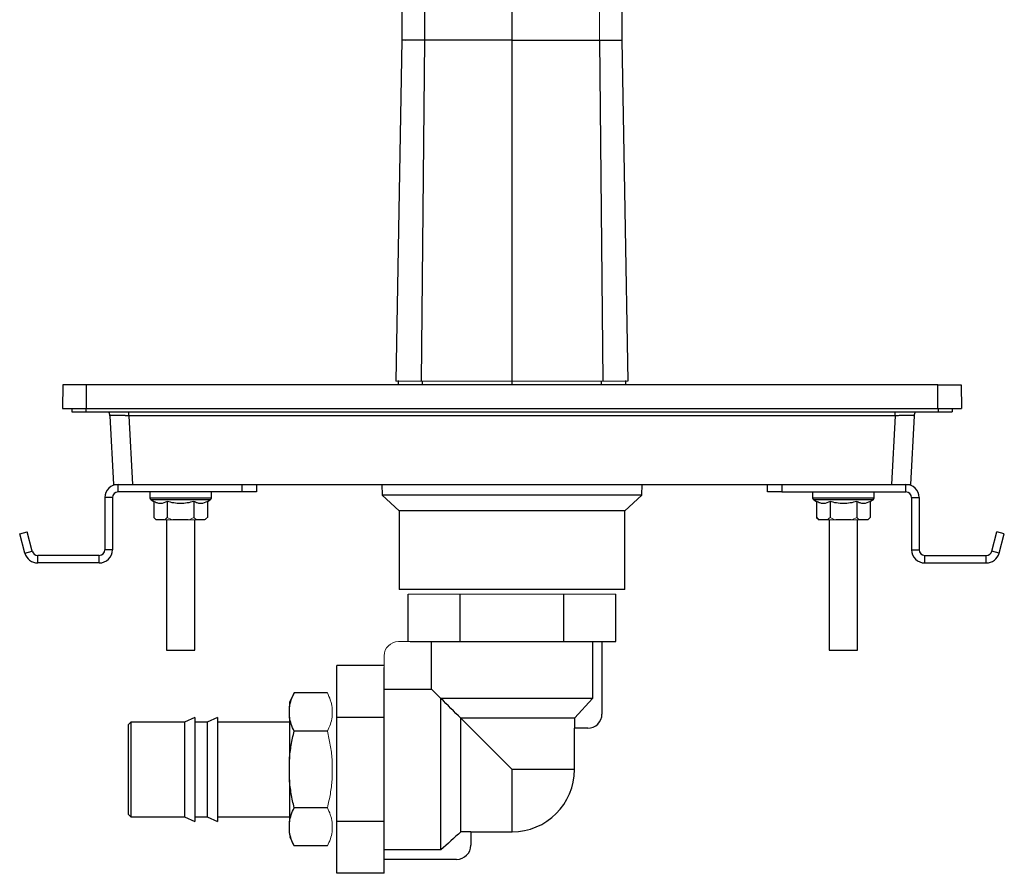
# Model space of a CAD drawing. Header units: millimetres. Extents: x -88 to 626, y -72 to 698.
# Tile 1 of 25: x -50 to 158, y -72 to 108. Entities that reach past the tile are written whole.
import ezdxf

# ---------------------------------------------------------------- set-up
doc = ezdxf.new("R2010")
doc.units = ezdxf.units.MM

msp = doc.modelspace()

# ---------------------------------------------------------------- linework, layer by layer
at = {"color": 7, "linetype": 'Continuous', "lineweight": 25}
for p, q in [((30.78, 103.93), (29.52, 31.93)), ((35.56, 103.93), (34.85, 31.93)), ((54.05, 31.93), (54.05, 103.93)), ((72.54, 103.93), (73.24, 31.93)), ((30, 32.07), (30, 31.13)), ((78.1, 31.13), (78.1, 32.07)), ((-40.83, 31.13), (-40.92, 26.13)), ((-35.92, 31.13), (-35.92, 26.13)), ((144.01, 31.13), (-35.92, 31.13)), ((144.01, 26.13), (144.01, 31.13)), ((148.93, 31.13), (149.01, 26.13)), ((-38.95, 26.13), (-38.95, 25.43)), ((-38.95, 25.43), (-35.95, 25.43)), ((-35.95, 25.43), (144.05, 25.43)), ((-35.92, 26.13), (144.01, 26.13)), ((144.05, 25.43), (147.05, 25.43)), ((147.05, 26.13), (147.05, 25.43)), ((-30.87, 24.63), (-30.11, 10.13)), ((134.98, 24.63), (-26.88, 24.63)), ((-26.88, 24.63), (-26.12, 10.13)), ((134.98, 24.63), (134.22, 10.13)), ((138.97, 24.63), (138.21, 10.13)), ((-29.15, 8.53), (-29.15, 10.13)), ((-2.95, 8.53), (-29.15, 8.53)), ((-26.12, 10.13), (134.22, 10.13)), ((-22.45, 8.53), (-22.45, 7.3)), ((-9.45, 7.3), (-9.45, 8.53)), ((-2.95, 8.53), (-2.95, 10.13)), ((0.05, 8.53), (-2.95, 8.53)), ((0.05, 10.13), (0.05, 8.53)), ((26.59, 10.13), (26.63, 7.85)), ((81.47, 7.85), (81.51, 10.13)), ((108.05, 8.53), (108.05, 10.13)), ((111.05, 8.53), (108.05, 8.53)), ((111.05, 10.13), (111.05, 8.53)), ((111.05, 8.53), (137.25, 8.53)), ((117.55, 8.53), (117.55, 7.3)), ((130.55, 7.3), (130.55, 8.53)), ((137.25, 8.53), (137.25, 10.13)), ((-31.95, 7.33), (-31.95, -3.67)), ((-30.35, 7.33), (-31.95, 7.33)), ((-30.35, 7.33), (-30.35, -3.67)), ((-22.2, 6.87), (-21.6, 6.53)), ((-21.6, 6.53), (-21.6, 3.13)), ((-18.78, 6.53), (-18.78, 3.13)), ((-13.13, 6.53), (-13.13, 3.13)), ((-10.3, 6.53), (-9.7, 6.87)), ((-10.3, 6.53), (-10.3, 3.13)), ((26.63, 7.85), (30.25, 4.53)), ((81.47, 7.85), (26.63, 7.85)), ((77.85, 4.53), (81.47, 7.85)), ((117.8, 6.87), (118.4, 6.53)), ((118.4, 6.53), (118.4, 3.13)), ((121.22, 6.53), (121.22, 3.13)), ((126.87, 6.53), (126.87, 3.13)), ((129.7, 6.53), (130.3, 6.87)), ((129.7, 6.53), (129.7, 3.13)), ((138.45, 7.33), (140.05, 7.33)), ((138.45, 7.33), (138.45, -3.67)), ((140.05, 7.33), (140.05, -3.67)), ((30.25, 4.53), (30.25, -12.07)), ((77.85, 4.53), (30.25, 4.53)), ((77.85, -12.07), (77.85, 4.53)), ((-21.6, 3.13), (-21.1, 2.63)), ((-20.99, 2.63), (-21.1, 2.63)), ((-19.39, 2.63), (-20.99, 2.63)), ((-18.95, 2.63), (-18.95, -24.87)), ((-14.34, 2.63), (-17.56, 2.63)), ((-12.95, -24.87), (-12.95, 2.63)), ((-10.91, 2.63), (-12.52, 2.63)), ((118.4, 3.13), (118.9, 2.63)), ((119.01, 2.63), (118.9, 2.63)), ((120.61, 2.63), (119.01, 2.63)), ((121.05, 2.63), (121.05, -24.87)), ((125.66, 2.63), (122.44, 2.63)), ((127.05, -24.87), (127.05, 2.63)), ((129.09, 2.63), (127.48, 2.63)), ((129.2, 2.63), (129.09, 2.63)), ((129.2, 2.63), (129.7, 3.13)), ((-49.94, -0.29), (-48.39, 0.13)), ((-47.29, -3.99), (-48.39, 0.13)), ((155.39, -3.99), (156.49, 0.13)), ((158.03, -0.29), (156.49, 0.13)), ((-48.84, -4.4), (-49.94, -0.29)), ((156.93, -4.4), (158.03, -0.29)), ((-48.84, -4.4), (-47.29, -3.99)), ((-30.35, -3.67), (-31.95, -3.67)), ((138.45, -3.67), (140.05, -3.67)), ((156.93, -4.4), (155.39, -3.99)), ((-33.15, -4.87), (-46.13, -4.87)), ((-46.13, -6.47), (-46.13, -4.87)), ((-33.15, -6.47), (-33.15, -4.87)), ((141.25, -4.87), (154.23, -4.87)), ((141.25, -6.47), (141.25, -4.87)), ((154.23, -6.47), (154.23, -4.87)), ((-33.15, -6.47), (-46.13, -6.47)), ((141.25, -6.47), (154.23, -6.47)), ((77.85, -12.07), (30.25, -12.07)), ((32.11, -23.07), (32.11, -13.07)), ((43.08, -23.07), (43.08, -13.07)), ((65.02, -23.07), (65.02, -13.07)), ((75.99, -23.07), (75.99, -13.07)), ((-18.95, -24.87), (-12.95, -24.87)), ((32.54, -23.07), (43.08, -23.07)), ((37.07, -33.09), (37.07, -23.07)), ((43.08, -23.07), (65.02, -23.07)), ((65.02, -23.07), (75.99, -23.07)), ((71.03, -23.07), (71.03, -35.07)), ((73.05, -23.07), (73.05, -38.37)), ((121.05, -24.87), (127.05, -24.87)), ((17.05, -39.11), (17.05, -28.14)), ((27.05, -28.14), (17.05, -28.14)), ((27.05, -39.11), (27.05, -28.57)), ((27.05, -33.09), (37.07, -33.09)), ((39.05, -35.07), (37.07, -33.09)), ((8.05, -33.91), (7.05, -35.91)), ((15.05, -33.91), (8.05, -33.91)), ((71.03, -35.07), (39.05, -35.07)), ((39.05, -67.06), (39.05, -35.07)), ((7.05, -35.91), (7.05, -36.87)), ((7.05, -39.03), (7.05, -36.87)), ((-12.95, -39.07), (-15.15, -40.07)), ((-12.95, -39.07), (-12.95, -61.07)), ((-8.15, -39.07), (-10.35, -40.07)), ((-8.15, -39.07), (-8.15, -61.07)), ((7.05, -39.03), (7.05, -47.91)), ((17.05, -61.04), (17.05, -39.11)), ((27.05, -39.11), (17.05, -39.11)), ((27.05, -61.04), (27.05, -39.11)), ((67.23, -39.27), (43.25, -39.27)), ((43.25, -63.25), (43.25, -39.27)), ((54.05, -50.07), (43.25, -39.27)), ((67.23, -39.27), (67.23, -41.37)), ((-26.45, -40.07), (-26.95, -40.57)), ((-26.95, -50.07), (-26.95, -40.57)), ((-15.15, -40.07), (-26.45, -40.07)), ((-26.45, -40.07), (-26.45, -50.07)), ((-15.15, -40.07), (-15.15, -60.07)), ((-10.35, -40.07), (-12.95, -40.07)), ((-10.35, -40.07), (-10.35, -60.07)), ((7.05, -40.07), (-8.15, -40.07)), ((70.05, -41.37), (67.23, -41.37)), ((67.25, -50.07), (67.25, -41.37)), ((15.05, -41.99), (8.05, -41.99)), ((7.05, -52.24), (7.05, -47.91)), ((-26.95, -59.57), (-26.95, -50.07)), ((-26.45, -50.07), (-26.45, -60.07)), ((7.05, -52.24), (7.05, -61.12)), ((15.05, -58.16), (8.05, -58.16)), ((-26.95, -59.57), (-26.45, -60.07)), ((-26.45, -60.07), (-15.15, -60.07)), ((-15.15, -60.07), (-12.95, -61.07)), ((-12.95, -60.07), (-10.35, -60.07)), ((-10.35, -60.07), (-8.15, -61.07)), ((-8.15, -60.07), (7.05, -60.07)), ((7.05, -63.28), (7.05, -61.12)), ((27.05, -61.04), (17.05, -61.04)), ((17.05, -72.01), (17.05, -61.04)), ((27.05, -72.01), (27.05, -61.04)), ((7.05, -64.24), (8.05, -66.24)), ((45.35, -63.25), (43.25, -63.25)), ((45.35, -63.25), (45.35, -66.07)), ((45.35, -63.27), (54.05, -63.27)), ((15.05, -66.24), (8.05, -66.24)), ((39.05, -67.06), (27.05, -67.06)), ((42.35, -69.07), (27.05, -69.07)), ((27.05, -72.01), (17.05, -72.01))]:
    msp.add_line(p, q, dxfattribs=at)
at = {"color": 144, "linetype": 'Continuous', "lineweight": 18}
for p, q in [((35.01, 103.93), (35.62, 103.93)), ((35.13, 31.93), (34.87, 31.93)), ((-17.56, 2.63), (-19.39, 2.63)), ((-12.52, 2.63), (-14.34, 2.63)), ((-10.8, 2.63), (-10.91, 2.63)), ((122.44, 2.63), (120.61, 2.63)), ((127.48, 2.63), (125.66, 2.63)), ((32.11, -13.07), (43.08, -13.07)), ((43.08, -13.07), (65.02, -13.07)), ((65.02, -13.07), (75.99, -13.07)), ((32.54, -23.07), (30.05, -23.07)), ((27.05, -26.07), (27.05, -28.57)), ((16.05, -39.03), (16.05, -36.87)), ((16.05, -52.24), (16.05, -47.91)), ((16.05, -63.28), (16.05, -61.12))]:
    msp.add_line(p, q, dxfattribs=at)
at = {"color": 8, "linetype": 'Continuous', "lineweight": 25}
for p, q in [((35.13, 31.13), (35.13, 31.93)), ((54.05, 31.13), (54.05, 31.93)), ((72.96, 31.13), (72.96, 31.93)), ((-35.95, 26.13), (-35.95, 25.43)), ((-26.88, 24.63), (-26.88, 25.43)), ((134.98, 24.63), (134.98, 25.43)), ((144.05, 26.13), (144.05, 25.43)), ((-22.45, 7.3), (-9.45, 7.3)), ((-15.95, 6.87), (-22.2, 6.87)), ((-9.7, 6.87), (-15.95, 6.87)), ((117.55, 7.3), (130.55, 7.3)), ((124.05, 6.87), (117.8, 6.87)), ((130.3, 6.87), (124.05, 6.87)), ((67.25, -50.07), (54.05, -50.07)), ((54.05, -63.27), (54.05, -50.07))]:
    msp.add_line(p, q, dxfattribs=at)
at = {"color": 7, "linetype": 'Continuous', "lineweight": 25, "flags": 128}
for points in [[(78.58, 31.93), (77.94, 68.14), (77.32, 103.93)], [(71.03, -35.07), (67.32, -39.18), (67.23, -39.27)]]:
    msp.add_lwpolyline(points, dxfattribs=at)
at = {"color": 7, "linetype": 'Continuous', "lineweight": 25}
for centre, radius, start, end in [((-32.87, 24.53), 2, 3, 26.7437), ((140.97, 24.53), 2, 153.2563, 177), ((-29.15, 7.33), 2.8, 90, 180), ((-29.15, 7.33), 1.2, 90, 180), ((137.25, 7.33), 2.8, 0, 90), ((137.25, 7.33), 1.2, 0, 90), ((-21.95, 7.3), 0.5, 180, 240), ((-9.95, 7.3), 0.5, 300, 0), ((118.05, 7.3), 0.5, 180, 240), ((130.05, 7.3), 0.5, 300, 0), ((-46.13, -3.67), 1.2, 195, 270), ((-33.15, -3.67), 1.2, 270, 0), ((-33.15, -3.67), 2.8, 270, 0), ((141.25, -3.67), 2.8, 180, 270), ((141.25, -3.67), 1.2, 180, 270), ((154.23, -3.67), 1.2, 270, 345), ((-46.13, -3.67), 2.8, 195, 270), ((154.23, -3.67), 2.8, 270, 345), ((70.05, -38.37), 3, 270, 0), ((54.05, -50.07), 13.2, 270, 0), ((42.35, -66.07), 3, 270, 0)]:
    msp.add_arc(centre, radius, start, end, dxfattribs=at)
at = {"color": 144, "linetype": 'Continuous', "lineweight": 18}
msp.add_arc((30.05, -26.07), 3, 90, 180, dxfattribs=at)
at = {"color": 8, "linetype": 'Continuous', "lineweight": 25}
for points, knots in [([(42.02, 234.31), (41.92, 234.15), (41.58, 233.61), (40.99, 232.65), (40.24, 231.52), (39.52, 230.4), (38.92, 229.43), (38.38, 228.49), (37.87, 227.57), (37.4, 226.61), (37.02, 225.73), (36.72, 224.16), (36.48, 222.15), (36.3, 219.49), (36.16, 216.1), (36.07, 211.92), (36.02, 206.99), (35.97, 201.39), (35.91, 189.48), (35.8, 171.72), (35.69, 148.48), (35.6, 125.98), (35.57, 111.21), (35.56, 103.93)], [0, 0, 0, 0, 0.013333, 0.045609, 0.083409, 0.12108, 0.153117, 0.179173, 0.21363, 0.244783, 0.274958, 0.30043, 0.325932, 0.35171, 0.378035, 0.40525, 0.433818, 0.464438, 0.497678, 0.629678, 0.756902, 0.880135, 1, 1, 1, 1]), ([(54.05, 103.93), (54.05, 110.79), (54.05, 117.65), (54.05, 131.33), (54.05, 138.15), (54.05, 151.73), (54.05, 158.48), (54.05, 171.91), (54.05, 178.57), (54.05, 188.49), (54.05, 192.6), (54.05, 196.69), (54.05, 198.33), (54.05, 199.14), (54.05, 201.59), (54.05, 203.15), (54.05, 206.14), (54.05, 207.57), (54.05, 210.25), (54.05, 211.51), (54.05, 213.86), (54.05, 214.95), (54.05, 216.94), (54.05, 217.86), (54.05, 219.52), (54.05, 220.27), (54.05, 221.6), (54.05, 222.19), (54.05, 222.92), (54.05, 223.13), (54.05, 223.4), (54.05, 223.48), (54.05, 223.65), (54.05, 224.06), (54.05, 224.48), (54.05, 225.49), (54.05, 226.18), (54.05, 227.58), (54.05, 228.29), (54.05, 229)], [0, 0, 0, 0, 0.125, 0.125, 0.25, 0.25, 0.375, 0.375, 0.5, 0.5, 0.5625, 0.578125, 0.578125, 0.59375, 0.59375, 0.625, 0.625, 0.65625, 0.65625, 0.6875, 0.6875, 0.71875, 0.71875, 0.75, 0.75, 0.78125, 0.78125, 0.8125, 0.8125, 0.828125, 0.828125, 0.835937, 0.835937, 0.84375, 0.875, 0.875, 0.9375, 0.9375, 1, 1, 1, 1])]:
    msp.add_open_spline(points, degree=3, knots=knots, dxfattribs=at)
at = {"color": 144, "linetype": 'Continuous', "lineweight": 18}
for points, knots in [([(66.08, 234.31), (66.18, 234.15), (66.51, 233.61), (67.11, 232.65), (67.86, 231.52), (68.58, 230.4), (69.18, 229.43), (69.72, 228.49), (70.22, 227.57), (70.7, 226.61), (71.08, 225.73), (71.38, 224.16), (71.61, 222.15), (71.8, 219.49), (71.93, 216.1), (72.02, 211.92), (72.08, 206.99), (72.12, 201.39), (72.19, 189.48), (72.3, 171.72), (72.41, 148.48), (72.5, 125.98), (72.53, 111.21), (72.54, 103.93)], [0, 0, 0, 0, 0.013431, 0.045704, 0.0835, 0.121167, 0.153201, 0.179254, 0.213707, 0.244857, 0.27503, 0.300499, 0.325999, 0.351774, 0.378097, 0.405308, 0.433874, 0.464491, 0.497728, 0.629715, 0.756926, 0.880146, 1, 1, 1, 1]), ([(30.79, 103.93), (30.79, 103.93), (30.77, 103.93), (30.76, 103.93), (30.75, 103.93), (30.76, 103.93), (30.76, 103.93)], [0, 0, 0, 0, 0.2599791, 0.513768, 0.7606428, 1, 1, 1, 1]), ([(30.78, 103.93), (30.8, 103.93), (30.83, 103.93), (31.01, 103.93), (31.25, 103.93), (31.61, 103.92), (32.19, 103.94), (33.07, 103.94), (34.23, 103.93), (35.12, 103.93), (35.56, 103.93)], [0, 0, 0, 0, 0.10933, 0.229638, 0.32563, 0.397959, 0.558998, 0.712257, 0.858473, 1, 1, 1, 1]), ([(35.56, 103.93), (35.7, 103.93), (35.97, 103.93), (36.39, 103.93), (36.82, 103.93), (37.24, 103.93), (37.67, 103.93), (38.09, 103.93), (38.52, 103.93), (38.95, 103.93), (39.38, 103.93), (39.82, 103.93), (40.25, 103.93), (40.68, 103.93), (41.11, 103.93), (41.54, 103.93), (41.97, 103.93), (42.4, 103.93), (42.83, 103.93), (43.25, 103.93), (43.68, 103.93), (44.1, 103.93), (44.52, 103.93), (44.94, 103.93), (45.36, 103.93), (45.78, 103.93), (46.19, 103.93), (46.6, 103.93), (47, 103.93), (47.41, 103.93), (47.81, 103.93), (48.21, 103.93), (48.6, 103.93), (48.99, 103.93), (49.38, 103.93), (49.76, 103.93), (50.14, 103.93), (50.52, 103.93), (50.89, 103.93), (51.26, 103.93), (51.62, 103.93), (51.98, 103.93), (52.33, 103.93), (52.69, 103.93), (53.03, 103.93), (53.38, 103.93), (53.71, 103.93), (53.94, 103.93), (54.05, 103.93)], [0, 0, 0, 0, 0.025572, 0.051021, 0.076343, 0.101537, 0.126599, 0.151527, 0.176316, 0.200963, 0.225465, 0.249817, 0.274017, 0.298061, 0.321945, 0.345664, 0.369216, 0.392597, 0.415802, 0.43883, 0.461675, 0.484335, 0.506806, 0.529086, 0.55117, 0.573056, 0.594742, 0.616223, 0.637499, 0.658565, 0.67942, 0.700062, 0.720488, 0.740697, 0.760686, 0.780454, 0.799999, 0.819321, 0.838417, 0.857286, 0.875928, 0.894342, 0.912527, 0.930482, 0.948207, 0.965702, 0.982966, 1, 1, 1, 1]), ([(51.48, 103.93), (51.53, 103.93), (52.39, 103.93), (53.24, 103.93), (54.05, 103.93)], [0, 0, 0, 0, 0.059781, 1, 1, 1, 1]), ([(73.24, 103.93), (73.19, 103.93), (72.77, 103.92), (71.61, 103.9), (69.86, 103.89), (67.75, 103.88), (65.39, 103.89), (62.77, 103.9), (59.93, 103.91), (57, 103.92), (55.02, 103.92), (54.05, 103.93)], [0, 0, 0, 0, 0.015593, 0.130429, 0.247084, 0.365959, 0.48731, 0.611692, 0.740235, 0.872087, 1, 1, 1, 1]), ([(54.05, 103.93), (54.23, 103.93), (54.6, 103.93), (55.17, 103.93), (55.74, 103.93), (56.33, 103.93), (56.92, 103.93), (57.53, 103.93), (58.15, 103.93), (58.78, 103.93), (59.42, 103.93), (60.06, 103.93), (60.72, 103.93), (61.39, 103.93), (62.06, 103.93), (62.74, 103.93), (63.43, 103.93), (64.12, 103.93), (64.82, 103.93), (65.52, 103.93), (66.22, 103.93), (66.93, 103.93), (67.64, 103.93), (68.35, 103.93), (69.05, 103.93), (69.76, 103.93), (70.46, 103.93), (71.16, 103.93), (71.86, 103.93), (72.31, 103.93), (72.54, 103.93)], [0, 0, 0, 0, 0.0281059, 0.056834, 0.0861835, 0.1161527, 0.1467389, 0.1779383, 0.2097463, 0.2421571, 0.275164, 0.3087592, 0.3429339, 0.3776781, 0.4129813, 0.4488315, 0.4852161, 0.5221218, 0.559534, 0.5974381, 0.6358182, 0.6746585, 0.7139426, 0.7536538, 0.7937758, 0.8342922, 0.8751873, 0.916446, 0.9580544, 1, 1, 1, 1]), ([(77.29, 103.93), (77.3, 103.93), (77.3, 103.93), (77.06, 103.93), (76.65, 103.92), (76.26, 103.93), (75.87, 103.94), (75.45, 103.94), (74.82, 103.94), (73.87, 103.93), (72.98, 103.93), (72.54, 103.93)], [0, 0, 0, 0, 0.0637094, 0.2640973, 0.3976891, 0.4792515, 0.5588526, 0.6364897, 0.7122449, 0.8584693, 1, 1, 1, 1]), ([(29.54, 31.93), (29.54, 31.93), (29.54, 31.93), (29.54, 31.93), (29.53, 31.93), (29.52, 31.93), (29.52, 31.93)], [0.0134752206, 0.0134752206, 0.0134752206, 0.0134752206, 0.0134752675, 0.0134752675, 0.0134752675, 0.0139811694, 0.0139811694, 0.0139811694, 0.0139811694]), ([(29.53, 31.93), (29.53, 31.93), (29.55, 31.93), (29.65, 31.93), (29.83, 31.93), (30.04, 31.93), (30.34, 31.93), (30.73, 31.93), (31.23, 31.93), (31.8, 31.93), (32.67, 31.93), (33.65, 31.93), (34.41, 31.93), (34.74, 31.93), (34.85, 31.93)], [0, 0, 0, 0, 0.01838, 0.1438816, 0.2465849, 0.2979466, 0.3763604, 0.508155, 0.5621209, 0.6460754, 0.7743754, 0.9060749, 0.9685739, 1, 1, 1, 1]), ([(29.54, 31.93), (29.54, 31.93), (29.54, 31.93), (29.54, 31.93), (29.56, 31.93), (29.58, 31.93), (29.6, 31.93)], [0.02288778, 0.02288778, 0.02288778, 0.02288778, 0.022887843, 0.022887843, 0.022887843, 0.023922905, 0.023922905, 0.023922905, 0.023922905]), ([(34.85, 31.93), (36.27, 31.93), (37.75, 31.93), (40.8, 31.93), (42.38, 31.93), (44.82, 31.93), (45.65, 31.93), (47.3, 31.93), (48.14, 31.93), (50.65, 31.93), (52.34, 31.93), (54.05, 31.93)], [0, 0, 0, 0, 0.25, 0.25, 0.5, 0.5, 0.625, 0.625, 0.75, 0.75, 1, 1, 1, 1]), ([(54.05, 31.93), (52.37, 31.93), (50.71, 31.93), (47.39, 31.93), (45.76, 31.93), (43.35, 31.93), (42.56, 31.93), (41, 31.93), (40.24, 31.93), (37.98, 31.93), (36.52, 31.93), (35.13, 31.93)], [0, 0, 0, 0, 0.25, 0.25, 0.5, 0.5, 0.625, 0.625, 0.75, 0.75, 1, 1, 1, 1]), ([(73.24, 31.93), (72.54, 31.93), (71.81, 31.93), (70.32, 31.93), (69.56, 31.93), (67.26, 31.93), (65.69, 31.93), (63.26, 31.93), (62.44, 31.93), (60.78, 31.93), (59.94, 31.93), (57.42, 31.93), (55.74, 31.93), (54.05, 31.93)], [0, 0, 0, 0, 0.125, 0.125, 0.25, 0.25, 0.5, 0.5, 0.625, 0.625, 0.75, 0.75, 1, 1, 1, 1]), ([(72.96, 31.93), (71.58, 31.93), (70.12, 31.93), (67.07, 31.93), (65.51, 31.93), (63.1, 31.93), (62.29, 31.93), (60.66, 31.93), (59.85, 31.93), (57.38, 31.93), (55.73, 31.93), (54.05, 31.93)], [0, 0, 0, 0, 0.25, 0.25, 0.5, 0.5, 0.625, 0.625, 0.75, 0.75, 1, 1, 1, 1]), ([(78.48, 31.93), (78.48, 31.93), (78.48, 31.93), (77.95, 31.93), (77.06, 31.93), (75.78, 31.93), (74.49, 31.93), (73.57, 31.93), (73.24, 31.93)], [0, 0, 0, 0, 0.147681, 0.356085, 0.564006, 0.735296, 0.906426, 1, 1, 1, 1]), ([(15.05, -33.91), (15.29, -34.39), (15.5, -34.88), (15.76, -35.63), (15.83, -35.88), (15.96, -36.37), (16.01, -36.62), (16.05, -36.87)], [0, 0, 0, 0, 0.5, 0.5, 0.75, 0.75, 1, 1, 1, 1]), ([(16.05, -39.03), (15.97, -39.53), (15.85, -40.02), (15.51, -41.01), (15.29, -41.5), (15.05, -41.99)], [0, 0, 0, 0, 0.5, 0.5, 1, 1, 1, 1]), ([(15.05, -41.99), (15.29, -42.96), (15.5, -43.94), (15.84, -45.91), (15.97, -46.92), (16.05, -47.91)], [0, 0, 0, 0, 0.5, 0.5, 1, 1, 1, 1]), ([(16.05, -52.24), (15.97, -53.23), (15.85, -54.22), (15.51, -56.19), (15.29, -57.18), (15.05, -58.16)], [0, 0, 0, 0, 0.5, 0.5, 1, 1, 1, 1]), ([(15.05, -58.16), (15.29, -58.64), (15.5, -59.13), (15.76, -59.88), (15.83, -60.13), (15.96, -60.62), (16.01, -60.87), (16.05, -61.12)], [0, 0, 0, 0, 0.5, 0.5, 0.75, 0.75, 1, 1, 1, 1]), ([(16.05, -63.28), (15.97, -63.78), (15.85, -64.27), (15.51, -65.26), (15.29, -65.75), (15.05, -66.24)], [0, 0, 0, 0, 0.5, 0.5, 1, 1, 1, 1])]:
    msp.add_open_spline(points, degree=3, knots=knots, dxfattribs=at)
at = {"color": 7, "linetype": 'Continuous', "lineweight": 25}
for points, knots in [([(31.08, 223.01), (31.08, 222.61), (31.08, 221.55), (31.08, 219.59), (31.09, 216.74), (31.1, 212.99), (31.12, 208.37), (31.12, 203), (31.1, 196.92), (31.07, 189.79), (31.04, 181.39), (31, 171.62), (30.95, 160.69), (30.9, 149.55), (30.85, 138.31), (30.81, 127.08), (30.78, 115.53), (30.77, 107.71), (30.77, 103.93)], [0, 0, 0, 0, 0.011929, 0.031688, 0.058813, 0.092663, 0.132488, 0.177519, 0.227224, 0.283366, 0.354941, 0.435865, 0.526332, 0.626654, 0.712754, 0.805689, 0.905848, 1, 1, 1, 1]), ([(77.33, 103.93), (77.32, 108.15), (77.31, 116.78), (77.28, 129.49), (77.23, 141.75), (77.18, 153.07), (77.14, 163.5), (77.1, 173.09), (77.06, 182.26), (77.03, 190.94), (76.99, 199.14), (76.98, 205.99), (76.99, 211.61), (77.01, 216.06), (77.02, 219.66), (77.02, 221.63), (77.01, 222.45)], [0, 0, 0, 0, 0.105399, 0.215648, 0.317555, 0.41166, 0.498442, 0.578197, 0.65108, 0.727542, 0.794921, 0.855949, 0.898652, 0.938236, 0.974124, 1, 1, 1, 1]), ([(35.56, 103.93), (35.33, 103.93), (34.77, 103.93), (33.95, 103.93), (33.23, 103.93), (32.61, 103.93), (32.09, 103.93), (31.69, 103.93), (31.39, 103.93), (31.12, 103.93), (30.94, 103.93), (30.84, 103.93), (30.8, 103.93), (30.79, 103.93), (30.78, 103.93)], [0, 0, 0, 0, 0.070522, 0.1780032, 0.2877204, 0.3582426, 0.4653863, 0.5741158, 0.6307324, 0.7156377, 0.859957, 0.9181929, 0.9764277, 1, 1, 1, 1]), ([(54.05, 103.93), (52.41, 103.93), (50.78, 103.93), (48.36, 103.93), (47.55, 103.93), (45.96, 103.93), (45.17, 103.93), (43.6, 103.93), (42.83, 103.93), (41.3, 103.93), (40.55, 103.93), (38.34, 103.93), (36.92, 103.93), (35.56, 103.93)], [0, 0, 0, 0, 0.25, 0.25, 0.375, 0.375, 0.5, 0.5, 0.625, 0.625, 0.75, 0.75, 1, 1, 1, 1]), ([(54.05, 103.93), (55.69, 103.93), (57.31, 103.93), (59.74, 103.93), (60.55, 103.93), (62.14, 103.93), (62.93, 103.93), (64.49, 103.93), (65.27, 103.93), (66.8, 103.93), (67.55, 103.93), (69.76, 103.93), (71.18, 103.93), (72.54, 103.93)], [0, 0, 0, 0, 0.25, 0.25, 0.375, 0.375, 0.5, 0.5, 0.625, 0.625, 0.75, 0.75, 1, 1, 1, 1]), ([(72.54, 103.93), (73.4, 103.93), (75.13, 103.93), (76.49, 103.93), (77.16, 103.93), (77.26, 103.93), (77.3, 103.93)], [0, 0, 0, 0, 0.285818, 0.570677, 0.800316, 1, 1, 1, 1]), ([(-35.92, 31.13), (-36.56, 31.13), (-37.2, 31.13), (-38.39, 31.13), (-38.94, 31.13), (-39.85, 31.13), (-40.21, 31.13), (-40.7, 31.13), (-40.83, 31.13), (-40.83, 31.13)], [0, 0, 0, 0, 0.25, 0.25, 0.5, 0.5, 0.75, 0.75, 1, 1, 1, 1]), ([(144.01, 31.13), (144.08, 31.13), (144.21, 31.13), (144.4, 31.13), (144.59, 31.13), (144.78, 31.13), (145.07, 31.13), (145.44, 31.13), (145.9, 31.13), (146.33, 31.13), (146.88, 31.13), (147.51, 31.13), (148.02, 31.13), (148.35, 31.13), (148.56, 31.13), (148.72, 31.13), (148.83, 31.13), (148.89, 31.13), (148.92, 31.13), (148.92, 31.13), (148.93, 31.13)], [0, 0, 0, 0, 0.024972, 0.049928, 0.074906, 0.099946, 0.125086, 0.187627, 0.250112, 0.312446, 0.375135, 0.500007, 0.624874, 0.687478, 0.749901, 0.812246, 0.874927, 0.916703, 0.958334, 1, 1, 1, 1]), ([(-40.92, 26.13), (-40.92, 26.13), (-40.79, 26.13), (-40.29, 26.13), (-39.92, 26.13), (-38.99, 26.13), (-38.44, 26.13), (-37.23, 26.13), (-36.57, 26.13), (-35.92, 26.13)], [0, 0, 0, 0, 0.25, 0.25, 0.5, 0.5, 0.75, 0.75, 1, 1, 1, 1]), ([(144.01, 26.13), (144.67, 26.13), (145.32, 26.13), (146.53, 26.13), (147.09, 26.13), (148.01, 26.13), (148.38, 26.13), (148.88, 26.13), (149.01, 26.13), (149.01, 26.13)], [0, 0, 0, 0, 0.25, 0.25, 0.5, 0.5, 0.75, 0.75, 1, 1, 1, 1]), ([(-26.88, 24.63), (-26.95, 24.63), (-27.08, 24.64), (-27.29, 24.64), (-27.49, 24.64), (-27.69, 24.65), (-27.89, 24.65), (-28.08, 24.66), (-28.27, 24.66), (-28.45, 24.66), (-28.63, 24.66), (-28.8, 24.67), (-28.97, 24.67), (-29.13, 24.67), (-29.28, 24.67), (-29.43, 24.67), (-29.57, 24.67), (-29.75, 24.67), (-29.96, 24.67), (-30.19, 24.67), (-30.39, 24.67), (-30.56, 24.66), (-30.7, 24.66), (-30.8, 24.65), (-30.86, 24.64), (-30.87, 24.63), (-30.87, 24.63)], [0, 0, 0, 0, 0.0329115, 0.0655989, 0.0980628, 0.1303038, 0.1623226, 0.19412, 0.2256966, 0.2570532, 0.2881904, 0.3191091, 0.34981, 0.3802939, 0.4105616, 0.440614, 0.4704517, 0.5000758, 0.5595169, 0.6198167, 0.6809818, 0.7430186, 0.8059331, 0.8697312, 0.9344184, 1, 1, 1, 1]), ([(138.97, 24.63), (138.97, 24.63), (138.97, 24.64), (138.95, 24.64), (138.93, 24.64), (138.89, 24.65), (138.84, 24.65), (138.79, 24.66), (138.73, 24.66), (138.65, 24.66), (138.57, 24.66), (138.48, 24.67), (138.39, 24.67), (138.28, 24.67), (138.17, 24.67), (138.06, 24.67), (137.93, 24.67), (137.76, 24.67), (137.53, 24.67), (137.23, 24.67), (136.9, 24.67), (136.55, 24.66), (136.18, 24.66), (135.79, 24.65), (135.39, 24.64), (135.11, 24.63), (134.98, 24.63)], [0, 0, 0, 0, 0.032912, 0.065599, 0.098063, 0.130304, 0.162323, 0.19412, 0.225697, 0.257053, 0.28819, 0.319109, 0.34981, 0.380294, 0.410562, 0.440614, 0.470452, 0.500076, 0.559517, 0.619817, 0.680982, 0.743019, 0.805933, 0.869731, 0.934418, 1, 1, 1, 1]), ([(-30.11, 10.13), (-30.11, 10.13), (-30.03, 10.13), (-29.64, 10.13), (-29.33, 10.13), (-28.55, 10.13), (-28.08, 10.13), (-27.1, 10.13), (-26.59, 10.13), (-26.12, 10.13)], [0, 0, 0, 0, 0.25, 0.25, 0.5, 0.5, 0.75, 0.75, 1, 1, 1, 1]), ([(134.22, 10.13), (134.69, 10.13), (135.2, 10.13), (136.18, 10.13), (136.65, 10.13), (137.43, 10.13), (137.74, 10.13), (138.12, 10.13), (138.21, 10.13), (138.21, 10.13)], [0, 0, 0, 0, 0.25, 0.25, 0.5, 0.5, 0.75, 0.75, 1, 1, 1, 1]), ([(-18.78, 6.53), (-19.24, 6.26), (-19.71, 6.09), (-20.31, 6.09), (-20.43, 6.1), (-20.67, 6.14), (-20.78, 6.17), (-21.14, 6.28), (-21.37, 6.39), (-21.6, 6.53)], [0, 0, 0, 0, 0.5, 0.5, 0.625, 0.625, 0.75, 0.75, 1, 1, 1, 1]), ([(-13.13, 6.53), (-13.59, 6.39), (-14.06, 6.28), (-15, 6.13), (-15.47, 6.09), (-16.43, 6.09), (-16.91, 6.13), (-17.86, 6.28), (-18.32, 6.39), (-18.78, 6.53)], [0, 0, 0, 0, 0.25, 0.25, 0.5, 0.5, 0.75, 0.75, 1, 1, 1, 1]), ([(-10.3, 6.53), (-10.76, 6.26), (-11.23, 6.09), (-11.83, 6.09), (-11.95, 6.1), (-12.19, 6.14), (-12.31, 6.17), (-12.66, 6.28), (-12.9, 6.39), (-13.13, 6.53)], [0, 0, 0, 0, 0.5, 0.5, 0.625, 0.625, 0.75, 0.75, 1, 1, 1, 1]), ([(121.22, 6.53), (120.76, 6.26), (120.29, 6.09), (119.69, 6.09), (119.57, 6.1), (119.33, 6.14), (119.22, 6.17), (118.86, 6.28), (118.63, 6.39), (118.4, 6.53)], [0, 0, 0, 0, 0.5, 0.5, 0.625, 0.625, 0.75, 0.75, 1, 1, 1, 1]), ([(126.87, 6.53), (126.41, 6.39), (125.94, 6.28), (125, 6.13), (124.53, 6.09), (123.57, 6.09), (123.09, 6.13), (122.14, 6.28), (121.68, 6.39), (121.22, 6.53)], [0, 0, 0, 0, 0.25, 0.25, 0.5, 0.5, 0.75, 0.75, 1, 1, 1, 1]), ([(129.7, 6.53), (129.24, 6.26), (128.77, 6.09), (128.17, 6.09), (128.05, 6.1), (127.81, 6.14), (127.69, 6.17), (127.34, 6.28), (127.1, 6.39), (126.87, 6.53)], [0, 0, 0, 0, 0.5, 0.5, 0.625, 0.625, 0.75, 0.75, 1, 1, 1, 1]), ([(7.05, -36.87), (7.12, -36.37), (7.25, -35.88), (7.59, -34.89), (7.8, -34.4), (8.05, -33.91)], [0, 0, 0, 0, 0.5, 0.5, 1, 1, 1, 1]), ([(8.05, -41.99), (7.81, -41.51), (7.59, -41.02), (7.34, -40.27), (7.26, -40.02), (7.14, -39.53), (7.09, -39.28), (7.05, -39.03)], [0, 0, 0, 0, 0.5, 0.5, 0.75, 0.75, 1, 1, 1, 1]), ([(7.05, -47.91), (7.12, -46.92), (7.25, -45.93), (7.59, -43.96), (7.8, -42.97), (8.05, -41.99)], [0, 0, 0, 0, 0.5, 0.5, 1, 1, 1, 1]), ([(8.05, -58.16), (7.81, -57.19), (7.59, -56.21), (7.25, -54.24), (7.12, -53.23), (7.05, -52.24)], [0, 0, 0, 0, 0.5, 0.5, 1, 1, 1, 1]), ([(7.05, -61.12), (7.12, -60.62), (7.25, -60.13), (7.59, -59.14), (7.8, -58.65), (8.05, -58.16)], [0, 0, 0, 0, 0.5, 0.5, 1, 1, 1, 1]), ([(8.05, -66.24), (7.81, -65.76), (7.59, -65.27), (7.34, -64.52), (7.26, -64.27), (7.14, -63.78), (7.09, -63.53), (7.05, -63.28)], [0, 0, 0, 0, 0.5, 0.5, 0.75, 0.75, 1, 1, 1, 1])]:
    msp.add_open_spline(points, degree=3, knots=knots, dxfattribs=at)
for points in [[(-20.99, 2.63), (-21.2, 2.76), (-21.41, 2.93), (-21.6, 3.13)], [(119.01, 2.63), (118.8, 2.76), (118.59, 2.93), (118.4, 3.13)], [(129.7, 3.13), (129.5, 2.93), (129.3, 2.76), (129.09, 2.63)], [(43.25, -39.27), (41.85, -37.88), (40.45, -36.48), (39.05, -35.07)], [(43.25, -63.25), (41.85, -64.52), (40.45, -65.79), (39.05, -67.06)]]:
    msp.add_open_spline(points, degree=3, dxfattribs=at)
at = {"color": 144, "linetype": 'Continuous', "lineweight": 18}
for points in [[(-18.78, 3.13), (-18.97, 2.93), (-19.18, 2.76), (-19.39, 2.63)], [(-17.56, 2.63), (-17.98, 2.76), (-18.38, 2.93), (-18.78, 3.13)], [(-13.13, 3.13), (-13.52, 2.93), (-13.93, 2.76), (-14.34, 2.63)], [(-12.52, 2.63), (-12.73, 2.76), (-12.93, 2.93), (-13.13, 3.13)], [(-10.3, 3.13), (-10.5, 2.93), (-10.7, 2.76), (-10.91, 2.63)], [(121.22, 3.13), (121.03, 2.93), (120.82, 2.76), (120.61, 2.63)], [(122.44, 2.63), (122.02, 2.76), (121.62, 2.93), (121.22, 3.13)], [(126.87, 3.13), (126.48, 2.93), (126.07, 2.76), (125.66, 2.63)], [(127.48, 2.63), (127.27, 2.76), (127.07, 2.93), (126.87, 3.13)]]:
    msp.add_open_spline(points, degree=3, dxfattribs=at)

doc.saveas('drawing.dxf')
